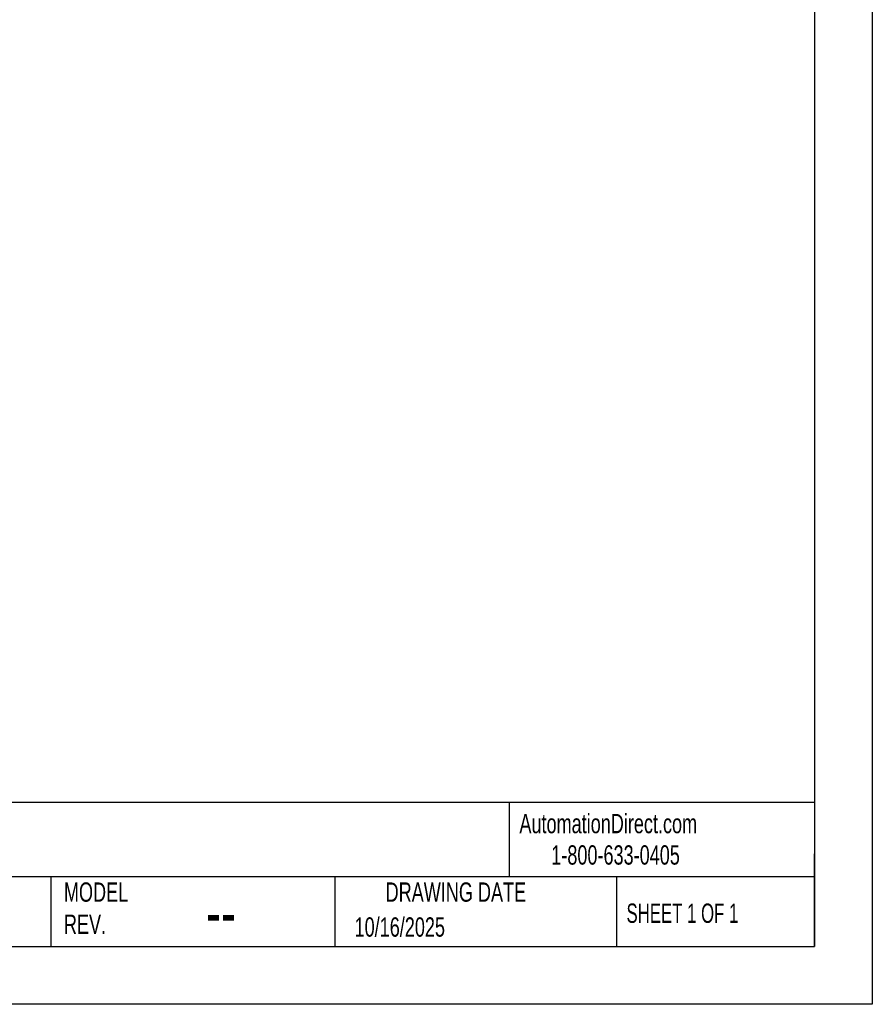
# Model space of a CAD drawing. Header units: millimetres. Extents: x 0 to 559, y 0 to 432.
# Tile 3 of 5: x 372 to 559, y 0 to 216. Entities that reach past the tile are written whole.
import ezdxf

# ---------------------------------------------------------------- set-up
doc = ezdxf.new("R2010")
doc.units = ezdxf.units.MM
doc.header["$LTSCALE"] = 2
doc.layers.add('TEXT', color=140, linetype='Continuous', lineweight=25)
doc.styles.add('SLDTEXTSTYLE0', font='TXT', dxfattribs={"width": 0.7})
doc.styles.add('SLDTEXTSTYLE1', font='TXT', dxfattribs={"width": 0.65})

msp = doc.modelspace()

# ---------------------------------------------------------------- linework, layer by layer
at = {"color": 7, "linetype": 'Continuous'}
for p, q in [((558.8, 431.81), (558.8, 0.01)), ((558.8, 0.01), (0, 0.01))]:
    msp.add_line(p, q, dxfattribs=at)
at = {"layer": 'TEXT'}
for p, q in [((546.1, 419.1), (546.1, 12.7)), ((546.1, 44.25), (12.7, 44.25)), ((479.15, 44.25), (479.15, 27.94)), ((546.1, 12.7), (546.1, 33.02)), ((546.1, 27.94), (12.7, 27.94)), ((378.6, 27.94), (378.6, 12.7)), ((440.93, 27.94), (440.93, 12.7)), ((502.7, 27.94), (502.7, 12.7)), ((12.7, 12.7), (546.1, 12.7))]:
    msp.add_line(p, q, dxfattribs=at)

# ---------------------------------------------------------------- texts
at = {"color": 179, "linetype": 'Continuous', "lineweight": 18, "char_height": 4.2333, "attachment_point": 1, "style": 'SLDTEXTSTYLE0'}
for s, insert in [('AutomationDirect.com', (481.39, 41.75)), ('1-800-633-0405', (488.38, 34.87))]:
    msp.add_mtext(s, dxfattribs=dict(at, insert=insert))
at = {"layer": 'TEXT'}
for s, insert, char_height, attachment_point, style in [('MODEL ^JREV.', (381.47, 26.73), 4.2333, 1, 'SLDTEXTSTYLE0'), ('DRAWING DATE', (467.45, 26.73), 4.2333, 2, 'SLDTEXTSTYLE0'), ('SHEET 1 OF 1', (504.88, 22.1), 4.2333, 1, 'SLDTEXTSTYLE1'), ('--', (412.6, 25.47), 10.583, 1, 'SLDTEXTSTYLE0'), ('10/16/2025', (445.23, 19.07), 4.233, 1, 'SLDTEXTSTYLE0')]:
    msp.add_mtext(s, dxfattribs=dict(at, insert=insert, char_height=char_height, attachment_point=attachment_point, style=style))

doc.saveas('drawing.dxf')
